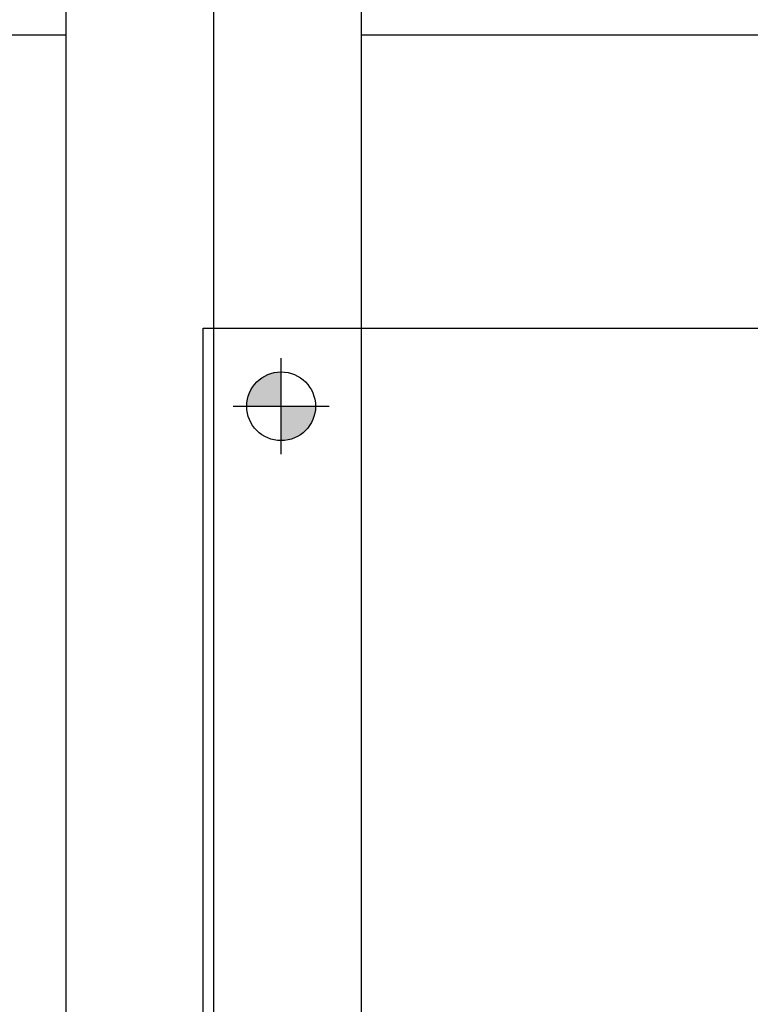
# Model space of a CAD drawing. Extents: x -7650383 to 4934791, y -114316 to 1826789.
# Tile 164 of 256: x 2134518 to 2134696, y 45505 to 45745. Entities that reach past the tile are written whole.
import ezdxf

# ---------------------------------------------------------------- set-up
doc = ezdxf.new("R2010")
doc.units = 0
doc.header["$LTSCALE"] = 800
doc.header["$MEASUREMENT"] = 0
doc.layers.add('KEY PLAN', color=251, linetype='CONTINUOUS')

# ---------------------------------------------------------------- blocks, each defined once
blk = doc.blocks.new('UTCOMBINE')
at = {"layer": 'KEY PLAN'}
h = blk.add_hatch(color=256, dxfattribs=at)
h.paths.add_polyline_path([(-706805.42, 43063.09), (-706797.03, 43063.09), (-706797.03, 43071.47, 0.414214)])
h.paths.add_polyline_path([(-706788.65, 43063.09), (-706797.03, 43063.09), (-706797.03, 43054.71, 0.414214)])
h = blk.add_hatch(color=256, dxfattribs=at)
h.paths.add_polyline_path([(-706805.42, 43063.09), (-706797.03, 43063.09), (-706797.03, 43071.47, 0.414214)])
h.paths.add_polyline_path([(-706788.65, 43063.09), (-706797.03, 43063.09), (-706797.03, 43054.71, 0.414214)])
h = blk.add_hatch(color=256, dxfattribs=at)
h.paths.add_polyline_path([(-706805.42, 43063.09), (-706797.03, 43063.09), (-706797.03, 43071.47, 0.414214)])
h.paths.add_polyline_path([(-706788.65, 43063.09), (-706797.03, 43063.09), (-706797.03, 43054.71, 0.414214)])
h = blk.add_hatch(color=256, dxfattribs=at)
h.paths.add_polyline_path([(-706805.42, 43063.09), (-706797.03, 43063.09), (-706797.03, 43071.47, 0.414214)])
h.paths.add_polyline_path([(-706788.65, 43063.09), (-706797.03, 43063.09), (-706797.03, 43054.71, 0.414214)])
h = blk.add_hatch(color=256, dxfattribs=at)
h.paths.add_polyline_path([(-706805.42, 43063.09), (-706797.03, 43063.09), (-706797.03, 43071.47, 0.414214)])
h.paths.add_polyline_path([(-706788.65, 43063.09), (-706797.03, 43063.09), (-706797.03, 43054.71, 0.414214)])
h = blk.add_hatch(color=256, dxfattribs=at)
h.paths.add_polyline_path([(-706805.42, 43063.09), (-706797.03, 43063.09), (-706797.03, 43071.47, 0.414214)])
h.paths.add_polyline_path([(-706788.65, 43063.09), (-706797.03, 43063.09), (-706797.03, 43054.71, 0.414214)])
h = blk.add_hatch(color=256, dxfattribs=at)
h.paths.add_polyline_path([(-706805.42, 43063.09), (-706797.03, 43063.09), (-706797.03, 43071.47, 0.414214)])
h.paths.add_polyline_path([(-706788.65, 43063.09), (-706797.03, 43063.09), (-706797.03, 43054.71, 0.414214)])
h = blk.add_hatch(color=256, dxfattribs=at)
h.paths.add_polyline_path([(-706805.42, 43063.09), (-706797.03, 43063.09), (-706797.03, 43071.47, 0.414214)])
h.paths.add_polyline_path([(-706788.65, 43063.09), (-706797.03, 43063.09), (-706797.03, 43054.71, 0.414214)])
h = blk.add_hatch(color=256, dxfattribs=at)
h.paths.add_polyline_path([(-706805.42, 43063.09), (-706797.03, 43063.09), (-706797.03, 43071.47, 0.414214)])
h.paths.add_polyline_path([(-706788.65, 43063.09), (-706797.03, 43063.09), (-706797.03, 43054.71, 0.414214)])
h = blk.add_hatch(color=256, dxfattribs=at)
h.paths.add_polyline_path([(-706805.42, 43063.09), (-706797.03, 43063.09), (-706797.03, 43071.47, 0.414214)])
h.paths.add_polyline_path([(-706788.65, 43063.09), (-706797.03, 43063.09), (-706797.03, 43054.71, 0.414214)])
h = blk.add_hatch(color=256, dxfattribs=at)
h.paths.add_polyline_path([(-706805.42, 43063.09), (-706797.03, 43063.09), (-706797.03, 43071.47, 0.414214)])
h.paths.add_polyline_path([(-706788.65, 43063.09), (-706797.03, 43063.09), (-706797.03, 43054.71, 0.414214)])
h = blk.add_hatch(color=256, dxfattribs=at)
h.paths.add_polyline_path([(-706805.42, 43063.09), (-706797.03, 43063.09), (-706797.03, 43071.47, 0.414214)])
h.paths.add_polyline_path([(-706788.65, 43063.09), (-706797.03, 43063.09), (-706797.03, 43054.71, 0.414214)])
h = blk.add_hatch(color=256, dxfattribs=at)
h.paths.add_polyline_path([(-706805.42, 43063.09), (-706797.03, 43063.09), (-706797.03, 43071.47, 0.414214)])
h.paths.add_polyline_path([(-706788.65, 43063.09), (-706797.03, 43063.09), (-706797.03, 43054.71, 0.414214)])
h = blk.add_hatch(color=256, dxfattribs=at)
h.paths.add_polyline_path([(-706805.42, 43063.09), (-706797.03, 43063.09), (-706797.03, 43071.47, 0.414214)])
h.paths.add_polyline_path([(-706788.65, 43063.09), (-706797.03, 43063.09), (-706797.03, 43054.71, 0.414214)])
h = blk.add_hatch(color=256, dxfattribs=at)
h.paths.add_polyline_path([(-706805.42, 43063.09), (-706797.03, 43063.09), (-706797.03, 43071.47, 0.414214)])
h.paths.add_polyline_path([(-706788.65, 43063.09), (-706797.03, 43063.09), (-706797.03, 43054.71, 0.414214)])
h = blk.add_hatch(color=256, dxfattribs=at)
h.paths.add_polyline_path([(-706805.42, 43063.09), (-706797.03, 43063.09), (-706797.03, 43071.47, 0.414214)])
h.paths.add_polyline_path([(-706788.65, 43063.09), (-706797.03, 43063.09), (-706797.03, 43054.71, 0.414214)])
h = blk.add_hatch(color=256, dxfattribs=at)
h.paths.add_polyline_path([(-706805.42, 43063.09), (-706797.03, 43063.09), (-706797.03, 43071.47, 0.414214)])
h.paths.add_polyline_path([(-706788.65, 43063.09), (-706797.03, 43063.09), (-706797.03, 43054.71, 0.414214)])
h = blk.add_hatch(color=256, dxfattribs=at)
h.paths.add_polyline_path([(-706805.42, 43063.09), (-706797.03, 43063.09), (-706797.03, 43071.47, 0.414214)])
h.paths.add_polyline_path([(-706788.65, 43063.09), (-706797.03, 43063.09), (-706797.03, 43054.71, 0.414214)])
h = blk.add_hatch(color=256, dxfattribs=at)
h.paths.add_polyline_path([(-706805.42, 43063.09), (-706797.03, 43063.09), (-706797.03, 43071.47, 0.414214)])
h.paths.add_polyline_path([(-706788.65, 43063.09), (-706797.03, 43063.09), (-706797.03, 43054.71, 0.414214)])
h = blk.add_hatch(color=256, dxfattribs=at)
h.paths.add_polyline_path([(-706805.42, 43063.09), (-706797.03, 43063.09), (-706797.03, 43071.47, 0.414214)])
h.paths.add_polyline_path([(-706788.65, 43063.09), (-706797.03, 43063.09), (-706797.03, 43054.71, 0.414214)])
h = blk.add_hatch(color=256, dxfattribs=at)
h.paths.add_polyline_path([(-706805.42, 43063.09), (-706797.03, 43063.09), (-706797.03, 43071.47, 0.414214)])
h.paths.add_polyline_path([(-706788.65, 43063.09), (-706797.03, 43063.09), (-706797.03, 43054.71, 0.414214)])
h = blk.add_hatch(color=256, dxfattribs=at)
h.paths.add_polyline_path([(-706805.42, 43063.09), (-706797.03, 43063.09), (-706797.03, 43071.47, 0.414214)])
h.paths.add_polyline_path([(-706788.65, 43063.09), (-706797.03, 43063.09), (-706797.03, 43054.71, 0.414214)])
h = blk.add_hatch(color=256, dxfattribs=at)
h.paths.add_polyline_path([(-706805.42, 43063.09), (-706797.03, 43063.09), (-706797.03, 43071.47, 0.414214)])
h.paths.add_polyline_path([(-706788.65, 43063.09), (-706797.03, 43063.09), (-706797.03, 43054.71, 0.414214)])
h = blk.add_hatch(color=256, dxfattribs=at)
h.paths.add_polyline_path([(-706805.42, 43063.09), (-706797.03, 43063.09), (-706797.03, 43071.47, 0.414214)])
h.paths.add_polyline_path([(-706788.65, 43063.09), (-706797.03, 43063.09), (-706797.03, 43054.71, 0.414214)])
h = blk.add_hatch(color=256, dxfattribs=at)
h.paths.add_polyline_path([(-706805.42, 43063.09), (-706797.03, 43063.09), (-706797.03, 43071.47, 0.414214)])
h.paths.add_polyline_path([(-706788.65, 43063.09), (-706797.03, 43063.09), (-706797.03, 43054.71, 0.414214)])
h = blk.add_hatch(color=256, dxfattribs=at)
h.paths.add_polyline_path([(-706805.42, 43063.09), (-706797.03, 43063.09), (-706797.03, 43071.47, 0.414214)])
h.paths.add_polyline_path([(-706788.65, 43063.09), (-706797.03, 43063.09), (-706797.03, 43054.71, 0.414214)])
h = blk.add_hatch(color=256, dxfattribs=at)
h.paths.add_polyline_path([(-706805.42, 43063.09), (-706797.03, 43063.09), (-706797.03, 43071.47, 0.414214)])
h.paths.add_polyline_path([(-706788.65, 43063.09), (-706797.03, 43063.09), (-706797.03, 43054.71, 0.414214)])
h = blk.add_hatch(color=256, dxfattribs=at)
h.paths.add_polyline_path([(-706805.42, 43063.09), (-706797.03, 43063.09), (-706797.03, 43071.47, 0.414214)])
h.paths.add_polyline_path([(-706788.65, 43063.09), (-706797.03, 43063.09), (-706797.03, 43054.71, 0.414214)])
h = blk.add_hatch(color=256, dxfattribs=at)
h.paths.add_polyline_path([(-706805.42, 43063.09), (-706797.03, 43063.09), (-706797.03, 43071.47, 0.414214)])
h.paths.add_polyline_path([(-706788.65, 43063.09), (-706797.03, 43063.09), (-706797.03, 43054.71, 0.414214)])
h = blk.add_hatch(color=256, dxfattribs=at)
h.paths.add_polyline_path([(-706805.42, 43063.09), (-706797.03, 43063.09), (-706797.03, 43071.47, 0.414214)])
h.paths.add_polyline_path([(-706788.65, 43063.09), (-706797.03, 43063.09), (-706797.03, 43054.71, 0.414214)])
h = blk.add_hatch(color=256, dxfattribs=at)
h.paths.add_polyline_path([(-706805.42, 43063.09), (-706797.03, 43063.09), (-706797.03, 43071.47, 0.414214)])
h.paths.add_polyline_path([(-706788.65, 43063.09), (-706797.03, 43063.09), (-706797.03, 43054.71, 0.414214)])
h = blk.add_hatch(color=256, dxfattribs=at)
h.paths.add_polyline_path([(-706805.42, 43063.09), (-706797.03, 43063.09), (-706797.03, 43071.47, 0.414214)])
h.paths.add_polyline_path([(-706788.65, 43063.09), (-706797.03, 43063.09), (-706797.03, 43054.71, 0.414214)])
h = blk.add_hatch(color=256, dxfattribs=at)
h.paths.add_polyline_path([(-706805.42, 43063.09), (-706797.03, 43063.09), (-706797.03, 43071.47, 0.414214)])
h.paths.add_polyline_path([(-706788.65, 43063.09), (-706797.03, 43063.09), (-706797.03, 43054.71, 0.414214)])
h = blk.add_hatch(color=256, dxfattribs=at)
h.paths.add_polyline_path([(-706805.42, 43063.09), (-706797.03, 43063.09), (-706797.03, 43071.47, 0.414214)])
h.paths.add_polyline_path([(-706788.65, 43063.09), (-706797.03, 43063.09), (-706797.03, 43054.71, 0.414214)])
h = blk.add_hatch(color=256, dxfattribs=at)
h.paths.add_polyline_path([(-706805.42, 43063.09), (-706797.03, 43063.09), (-706797.03, 43071.47, 0.414214)])
h.paths.add_polyline_path([(-706788.65, 43063.09), (-706797.03, 43063.09), (-706797.03, 43054.71, 0.414214)])
h = blk.add_hatch(color=256, dxfattribs=at)
h.paths.add_polyline_path([(-706805.42, 43063.09), (-706797.03, 43063.09), (-706797.03, 43071.47, 0.414214)])
h.paths.add_polyline_path([(-706788.65, 43063.09), (-706797.03, 43063.09), (-706797.03, 43054.71, 0.414214)])
h = blk.add_hatch(color=256, dxfattribs=at)
h.paths.add_polyline_path([(-706805.42, 43063.09), (-706797.03, 43063.09), (-706797.03, 43071.47, 0.414214)])
h.paths.add_polyline_path([(-706788.65, 43063.09), (-706797.03, 43063.09), (-706797.03, 43054.71, 0.414214)])
h = blk.add_hatch(color=256, dxfattribs=at)
h.paths.add_polyline_path([(-706805.42, 43063.09), (-706797.03, 43063.09), (-706797.03, 43071.47, 0.414214)])
h.paths.add_polyline_path([(-706788.65, 43063.09), (-706797.03, 43063.09), (-706797.03, 43054.71, 0.414214)])
h = blk.add_hatch(color=256, dxfattribs=at)
h.paths.add_polyline_path([(-706805.42, 43063.09), (-706797.03, 43063.09), (-706797.03, 43071.47, 0.414214)])
h.paths.add_polyline_path([(-706788.65, 43063.09), (-706797.03, 43063.09), (-706797.03, 43054.71, 0.414214)])
h = blk.add_hatch(color=256, dxfattribs=at)
h.paths.add_polyline_path([(-706805.42, 43063.09), (-706797.03, 43063.09), (-706797.03, 43071.47, 0.414214)])
h.paths.add_polyline_path([(-706788.65, 43063.09), (-706797.03, 43063.09), (-706797.03, 43054.71, 0.414214)])
h = blk.add_hatch(color=256, dxfattribs=at)
h.paths.add_polyline_path([(-706805.42, 43063.09), (-706797.03, 43063.09), (-706797.03, 43071.47, 0.414214)])
h.paths.add_polyline_path([(-706788.65, 43063.09), (-706797.03, 43063.09), (-706797.03, 43054.71, 0.414214)])
h = blk.add_hatch(color=256, dxfattribs=at)
h.paths.add_polyline_path([(-706805.42, 43063.09), (-706797.03, 43063.09), (-706797.03, 43071.47, 0.414214)])
h.paths.add_polyline_path([(-706788.65, 43063.09), (-706797.03, 43063.09), (-706797.03, 43054.71, 0.414214)])
h = blk.add_hatch(color=256, dxfattribs=at)
h.paths.add_polyline_path([(-706805.42, 43063.09), (-706797.03, 43063.09), (-706797.03, 43071.47, 0.414214)])
h.paths.add_polyline_path([(-706788.65, 43063.09), (-706797.03, 43063.09), (-706797.03, 43054.71, 0.414214)])
h = blk.add_hatch(color=256, dxfattribs=at)
h.paths.add_polyline_path([(-706805.42, 43063.09), (-706797.03, 43063.09), (-706797.03, 43071.47, 0.414214)])
h.paths.add_polyline_path([(-706788.65, 43063.09), (-706797.03, 43063.09), (-706797.03, 43054.71, 0.414214)])
h = blk.add_hatch(color=256, dxfattribs=at)
h.paths.add_polyline_path([(-706805.42, 43063.09), (-706797.03, 43063.09), (-706797.03, 43071.47, 0.414214)])
h.paths.add_polyline_path([(-706788.65, 43063.09), (-706797.03, 43063.09), (-706797.03, 43054.71, 0.414214)])
h = blk.add_hatch(color=256, dxfattribs=at)
h.paths.add_polyline_path([(-706805.42, 43063.09), (-706797.03, 43063.09), (-706797.03, 43071.47, 0.414214)])
h.paths.add_polyline_path([(-706788.65, 43063.09), (-706797.03, 43063.09), (-706797.03, 43054.71, 0.414214)])
h = blk.add_hatch(color=256, dxfattribs=at)
h.paths.add_polyline_path([(-706805.42, 43063.09), (-706797.03, 43063.09), (-706797.03, 43071.47, 0.414214)])
h.paths.add_polyline_path([(-706788.65, 43063.09), (-706797.03, 43063.09), (-706797.03, 43054.71, 0.414214)])
h = blk.add_hatch(color=256, dxfattribs=at)
h.paths.add_polyline_path([(-706805.42, 43063.09), (-706797.03, 43063.09), (-706797.03, 43071.47, 0.414214)])
h.paths.add_polyline_path([(-706788.65, 43063.09), (-706797.03, 43063.09), (-706797.03, 43054.71, 0.414214)])
h = blk.add_hatch(color=256, dxfattribs=at)
h.paths.add_polyline_path([(-706805.42, 43063.09), (-706797.03, 43063.09), (-706797.03, 43071.47, 0.414214)])
h.paths.add_polyline_path([(-706788.65, 43063.09), (-706797.03, 43063.09), (-706797.03, 43054.71, 0.414214)])
h = blk.add_hatch(color=256, dxfattribs=at)
h.paths.add_polyline_path([(-706805.42, 43063.09), (-706797.03, 43063.09), (-706797.03, 43071.47, 0.414214)])
h.paths.add_polyline_path([(-706788.65, 43063.09), (-706797.03, 43063.09), (-706797.03, 43054.71, 0.414214)])
h = blk.add_hatch(color=256, dxfattribs=at)
h.paths.add_polyline_path([(-706805.42, 43063.09), (-706797.03, 43063.09), (-706797.03, 43071.47, 0.414214)])
h.paths.add_polyline_path([(-706788.65, 43063.09), (-706797.03, 43063.09), (-706797.03, 43054.71, 0.414214)])
h = blk.add_hatch(color=256, dxfattribs=at)
h.paths.add_polyline_path([(-706805.42, 43063.09), (-706797.03, 43063.09), (-706797.03, 43071.47, 0.414214)])
h.paths.add_polyline_path([(-706788.65, 43063.09), (-706797.03, 43063.09), (-706797.03, 43054.71, 0.414214)])
h = blk.add_hatch(color=256, dxfattribs=at)
h.paths.add_polyline_path([(-706805.42, 43063.09), (-706797.03, 43063.09), (-706797.03, 43071.47, 0.414214)])
h.paths.add_polyline_path([(-706788.65, 43063.09), (-706797.03, 43063.09), (-706797.03, 43054.71, 0.414214)])
h = blk.add_hatch(color=256, dxfattribs=at)
h.paths.add_polyline_path([(-706805.42, 43063.09), (-706797.03, 43063.09), (-706797.03, 43071.47, 0.414214)])
h.paths.add_polyline_path([(-706788.65, 43063.09), (-706797.03, 43063.09), (-706797.03, 43054.71, 0.414214)])
h = blk.add_hatch(color=256, dxfattribs=at)
h.paths.add_polyline_path([(-706805.42, 43063.09), (-706797.03, 43063.09), (-706797.03, 43071.47, 0.414214)])
h.paths.add_polyline_path([(-706788.65, 43063.09), (-706797.03, 43063.09), (-706797.03, 43054.71, 0.414214)])
h = blk.add_hatch(color=256, dxfattribs=at)
h.paths.add_polyline_path([(-706805.42, 43063.09), (-706797.03, 43063.09), (-706797.03, 43071.47, 0.414214)])
h.paths.add_polyline_path([(-706788.65, 43063.09), (-706797.03, 43063.09), (-706797.03, 43054.71, 0.414214)])
h = blk.add_hatch(color=256, dxfattribs=at)
h.paths.add_polyline_path([(-706805.42, 43063.09), (-706797.03, 43063.09), (-706797.03, 43071.47, 0.414214)])
h.paths.add_polyline_path([(-706788.65, 43063.09), (-706797.03, 43063.09), (-706797.03, 43054.71, 0.414214)])
h = blk.add_hatch(color=256, dxfattribs=at)
h.paths.add_polyline_path([(-706805.42, 43063.09), (-706797.03, 43063.09), (-706797.03, 43071.47, 0.414214)])
h.paths.add_polyline_path([(-706788.65, 43063.09), (-706797.03, 43063.09), (-706797.03, 43054.71, 0.414214)])
h = blk.add_hatch(color=256, dxfattribs=at)
h.paths.add_polyline_path([(-706805.42, 43063.09), (-706797.03, 43063.09), (-706797.03, 43071.47, 0.414214)])
h.paths.add_polyline_path([(-706788.65, 43063.09), (-706797.03, 43063.09), (-706797.03, 43054.71, 0.414214)])
h = blk.add_hatch(color=256, dxfattribs=at)
h.paths.add_polyline_path([(-706805.42, 43063.09), (-706797.03, 43063.09), (-706797.03, 43071.47, 0.414214)])
h.paths.add_polyline_path([(-706788.65, 43063.09), (-706797.03, 43063.09), (-706797.03, 43054.71, 0.414214)])
h = blk.add_hatch(color=256, dxfattribs=at)
h.paths.add_polyline_path([(-706805.42, 43063.09), (-706797.03, 43063.09), (-706797.03, 43071.47, 0.414214)])
h.paths.add_polyline_path([(-706788.65, 43063.09), (-706797.03, 43063.09), (-706797.03, 43054.71, 0.414214)])
h = blk.add_hatch(color=256, dxfattribs=at)
h.paths.add_polyline_path([(-706805.42, 43063.09), (-706797.03, 43063.09), (-706797.03, 43071.47, 0.414214)])
h.paths.add_polyline_path([(-706788.65, 43063.09), (-706797.03, 43063.09), (-706797.03, 43054.71, 0.414214)])
h = blk.add_hatch(color=256, dxfattribs=at)
h.paths.add_polyline_path([(-706805.42, 43063.09), (-706797.03, 43063.09), (-706797.03, 43071.47, 0.414214)])
h.paths.add_polyline_path([(-706788.65, 43063.09), (-706797.03, 43063.09), (-706797.03, 43054.71, 0.414214)])
h = blk.add_hatch(color=256, dxfattribs=at)
h.paths.add_polyline_path([(-706805.42, 43063.09), (-706797.03, 43063.09), (-706797.03, 43071.47, 0.414214)])
h.paths.add_polyline_path([(-706788.65, 43063.09), (-706797.03, 43063.09), (-706797.03, 43054.71, 0.414214)])
for p, q in [((-706780.62, 44536.22, 0), (-706780.62, 42926.93, 0)), ((-706780.62, 44373.62, 0), (-706780.62, 42844.98, 0)), ((-706816.62, 44029.91, 0), (-706816.62, 42927.56, 0)), ((-706744.62, 44029.91, 0), (-706744.62, 42927.56, 0)), ((-706744.62, 44029.91, 0), (-706744.62, 42927.56, 0)), ((-706744.62, 44029.91, 0), (-706744.62, 42927.56, 0)), ((-706744.62, 44029.91, 0), (-706744.62, 42927.56, 0)), ((-706777.98, 43348.86, 0), (-706777.98, 43044.04, 0)), ((-706777.98, 43348.86, 0), (-706777.98, 43044.04, 0)), ((-706777.98, 43348.86, 0), (-706777.98, 43044.04, 0)), ((-706777.98, 43348.86, 0), (-706777.98, 43044.04, 0)), ((-706777.98, 43348.86, 0), (-706777.98, 43044.04, 0)), ((-706777.98, 43348.86, 0), (-706777.98, 43044.04, 0)), ((-706777.98, 43348.86, 0), (-706777.98, 43044.04, 0)), ((-706777.98, 43348.86, 0), (-706777.98, 43044.04, 0)), ((-706777.98, 43348.86, 0), (-706777.98, 43044.04, 0)), ((-706777.98, 43348.86, 0), (-706777.98, 43044.04, 0)), ((-706777.98, 43348.86, 0), (-706777.98, 43044.04, 0)), ((-706777.98, 43348.86, 0), (-706777.98, 43044.04, 0)), ((-706777.98, 43348.86, 0), (-706777.98, 43044.04, 0)), ((-706777.98, 43348.86, 0), (-706777.98, 43044.04, 0)), ((-706777.98, 43348.86, 0), (-706777.98, 43044.04, 0)), ((-706777.98, 43348.86, 0), (-706777.98, 43044.04, 0)), ((-706777.98, 43348.86, 0), (-706777.98, 43044.04, 0)), ((-706777.98, 43348.86, 0), (-706777.98, 43044.04, 0)), ((-706777.98, 43348.86, 0), (-706777.98, 43044.04, 0)), ((-706777.98, 43348.86, 0), (-706777.98, 43044.04, 0)), ((-706777.98, 43348.86, 0), (-706777.98, 43044.04, 0)), ((-706777.98, 43348.86, 0), (-706777.98, 43044.04, 0)), ((-706777.98, 43348.86, 0), (-706777.98, 43044.04, 0)), ((-706777.98, 43348.86, 0), (-706777.98, 43044.04, 0)), ((-706777.98, 43348.86, 0), (-706777.98, 43044.04, 0)), ((-706777.98, 43348.86, 0), (-706777.98, 43044.04, 0)), ((-706777.98, 43348.86, 0), (-706777.98, 43044.04, 0)), ((-706777.98, 43348.86, 0), (-706777.98, 43044.04, 0)), ((-706777.98, 43348.86, 0), (-706777.98, 43044.04, 0)), ((-706777.98, 43348.86, 0), (-706777.98, 43044.04, 0)), ((-706777.98, 43348.86, 0), (-706777.98, 43044.04, 0)), ((-706777.98, 43348.86, 0), (-706777.98, 43044.04, 0)), ((-706777.98, 43348.86, 0), (-706777.98, 43044.04, 0)), ((-706777.98, 43348.86, 0), (-706777.98, 43044.04, 0)), ((-706777.98, 43348.86, 0), (-706777.98, 43044.04, 0)), ((-706777.98, 43348.86, 0), (-706777.98, 43044.04, 0)), ((-706777.98, 43348.86, 0), (-706777.98, 43044.04, 0)), ((-706777.98, 43348.86, 0), (-706777.98, 43044.04, 0)), ((-706777.98, 43348.86, 0), (-706777.98, 43044.04, 0)), ((-706777.98, 43348.86, 0), (-706777.98, 43044.04, 0)), ((-706777.98, 43348.86, 0), (-706777.98, 43044.04, 0)), ((-706777.98, 43348.86, 0), (-706777.98, 43044.04, 0)), ((-706777.98, 43348.86, 0), (-706777.98, 43044.04, 0)), ((-706777.98, 43348.86, 0), (-706777.98, 43044.04, 0)), ((-706777.98, 43348.86, 0), (-706777.98, 43044.04, 0)), ((-706777.98, 43348.86, 0), (-706777.98, 43044.04, 0)), ((-706777.98, 43348.86, 0), (-706777.98, 43044.04, 0)), ((-706777.98, 43348.86, 0), (-706777.98, 43044.04, 0)), ((-706777.98, 43348.86, 0), (-706777.98, 43044.04, 0)), ((-706777.98, 43348.86, 0), (-706777.98, 43044.04, 0)), ((-706777.98, 43348.86, 0), (-706777.98, 43044.04, 0)), ((-706777.98, 43348.86, 0), (-706777.98, 43044.04, 0)), ((-706777.98, 43348.86, 0), (-706777.98, 43044.04, 0)), ((-706777.98, 43348.86, 0), (-706777.98, 43044.04, 0)), ((-706777.98, 43348.86, 0), (-706777.98, 43044.04, 0)), ((-706777.98, 43348.86, 0), (-706777.98, 43044.04, 0)), ((-706777.98, 43348.86, 0), (-706777.98, 43044.04, 0)), ((-706777.98, 43348.86, 0), (-706777.98, 43044.04, 0)), ((-706777.98, 43348.86, 0), (-706777.98, 43044.04, 0)), ((-706777.98, 43348.86, 0), (-706777.98, 43044.04, 0)), ((-706777.98, 43348.86, 0), (-706777.98, 43044.04, 0)), ((-706777.98, 43348.86, 0), (-706777.98, 43044.04, 0)), ((-706777.98, 43348.86, 0), (-706777.98, 43044.04, 0)), ((-706777.98, 43348.86, 0), (-706777.98, 43044.04, 0)), ((-706797.03, 43074.81, 0), (-706797.03, 43051.37, 0)), ((-706797.03, 43074.81, 0), (-706797.03, 43051.37, 0)), ((-706797.03, 43074.81, 0), (-706797.03, 43051.37, 0)), ((-706797.03, 43074.81, 0), (-706797.03, 43051.37, 0)), ((-706797.03, 43074.81, 0), (-706797.03, 43051.37, 0)), ((-706797.03, 43074.81, 0), (-706797.03, 43051.37, 0)), ((-706797.03, 43074.81, 0), (-706797.03, 43051.37, 0)), ((-706797.03, 43074.81, 0), (-706797.03, 43051.37, 0)), ((-706797.03, 43074.81, 0), (-706797.03, 43051.37, 0)), ((-706797.03, 43074.81, 0), (-706797.03, 43051.37, 0)), ((-706797.03, 43074.81, 0), (-706797.03, 43051.37, 0)), ((-706797.03, 43074.81, 0), (-706797.03, 43051.37, 0)), ((-706797.03, 43074.81, 0), (-706797.03, 43051.37, 0)), ((-706797.03, 43074.81, 0), (-706797.03, 43051.37, 0)), ((-706797.03, 43074.81, 0), (-706797.03, 43051.37, 0)), ((-706797.03, 43074.81, 0), (-706797.03, 43051.37, 0)), ((-706797.03, 43074.81, 0), (-706797.03, 43051.37, 0)), ((-706797.03, 43074.81, 0), (-706797.03, 43051.37, 0)), ((-706797.03, 43074.81, 0), (-706797.03, 43051.37, 0)), ((-706797.03, 43074.81, 0), (-706797.03, 43051.37, 0)), ((-706797.03, 43074.81, 0), (-706797.03, 43051.37, 0)), ((-706797.03, 43074.81, 0), (-706797.03, 43051.37, 0)), ((-706797.03, 43074.81, 0), (-706797.03, 43051.37, 0)), ((-706797.03, 43074.81, 0), (-706797.03, 43051.37, 0)), ((-706797.03, 43074.81, 0), (-706797.03, 43051.37, 0)), ((-706797.03, 43074.81, 0), (-706797.03, 43051.37, 0)), ((-706797.03, 43074.81, 0), (-706797.03, 43051.37, 0)), ((-706797.03, 43074.81, 0), (-706797.03, 43051.37, 0)), ((-706797.03, 43074.81, 0), (-706797.03, 43051.37, 0)), ((-706797.03, 43074.81, 0), (-706797.03, 43051.37, 0)), ((-706797.03, 43074.81, 0), (-706797.03, 43051.37, 0)), ((-706797.03, 43074.81, 0), (-706797.03, 43051.37, 0)), ((-706797.03, 43074.81, 0), (-706797.03, 43051.37, 0)), ((-706797.03, 43074.81, 0), (-706797.03, 43051.37, 0)), ((-706797.03, 43074.81, 0), (-706797.03, 43051.37, 0)), ((-706797.03, 43074.81, 0), (-706797.03, 43051.37, 0)), ((-706797.03, 43074.81, 0), (-706797.03, 43051.37, 0)), ((-706797.03, 43074.81, 0), (-706797.03, 43051.37, 0)), ((-706797.03, 43074.81, 0), (-706797.03, 43051.37, 0)), ((-706797.03, 43074.81, 0), (-706797.03, 43051.37, 0)), ((-706797.03, 43074.81, 0), (-706797.03, 43051.37, 0)), ((-706797.03, 43074.81, 0), (-706797.03, 43051.37, 0)), ((-706797.03, 43074.81, 0), (-706797.03, 43051.37, 0)), ((-706797.03, 43074.81, 0), (-706797.03, 43051.37, 0)), ((-706797.03, 43074.81, 0), (-706797.03, 43051.37, 0)), ((-706797.03, 43074.81, 0), (-706797.03, 43051.37, 0)), ((-706797.03, 43074.81, 0), (-706797.03, 43051.37, 0)), ((-706797.03, 43074.81, 0), (-706797.03, 43051.37, 0)), ((-706797.03, 43074.81, 0), (-706797.03, 43051.37, 0)), ((-706797.03, 43074.81, 0), (-706797.03, 43051.37, 0)), ((-706797.03, 43074.81, 0), (-706797.03, 43051.37, 0)), ((-706797.03, 43074.81, 0), (-706797.03, 43051.37, 0)), ((-706797.03, 43074.81, 0), (-706797.03, 43051.37, 0)), ((-706797.03, 43074.81, 0), (-706797.03, 43051.37, 0)), ((-706797.03, 43074.81, 0), (-706797.03, 43051.37, 0)), ((-706797.03, 43074.81, 0), (-706797.03, 43051.37, 0)), ((-706797.03, 43074.81, 0), (-706797.03, 43051.37, 0)), ((-706797.03, 43074.81, 0), (-706797.03, 43051.37, 0)), ((-706797.03, 43074.81, 0), (-706797.03, 43051.37, 0)), ((-706797.03, 43074.81, 0), (-706797.03, 43051.37, 0)), ((-706797.03, 43074.81, 0), (-706797.03, 43051.37, 0)), ((-706797.03, 43074.81, 0), (-706797.03, 43051.37, 0)), ((-706797.03, 43074.81, 0), (-706797.03, 43051.37, 0)), ((-706797.03, 43074.81, 0), (-706797.03, 43051.37, 0)), ((-706785.32, 43063.09, 0), (-706808.75, 43063.09, 0)), ((-706785.32, 43063.09, 0), (-706808.75, 43063.09, 0)), ((-706785.32, 43063.09, 0), (-706808.75, 43063.09, 0)), ((-706785.32, 43063.09, 0), (-706808.75, 43063.09, 0)), ((-706785.32, 43063.09, 0), (-706808.75, 43063.09, 0)), ((-706785.32, 43063.09, 0), (-706808.75, 43063.09, 0)), ((-706785.32, 43063.09, 0), (-706808.75, 43063.09, 0)), ((-706785.32, 43063.09, 0), (-706808.75, 43063.09, 0)), ((-706785.32, 43063.09, 0), (-706808.75, 43063.09, 0)), ((-706785.32, 43063.09, 0), (-706808.75, 43063.09, 0)), ((-706785.32, 43063.09, 0), (-706808.75, 43063.09, 0)), ((-706785.32, 43063.09, 0), (-706808.75, 43063.09, 0)), ((-706785.32, 43063.09, 0), (-706808.75, 43063.09, 0)), ((-706785.32, 43063.09, 0), (-706808.75, 43063.09, 0)), ((-706785.32, 43063.09, 0), (-706808.75, 43063.09, 0)), ((-706785.32, 43063.09, 0), (-706808.75, 43063.09, 0)), ((-706785.32, 43063.09, 0), (-706808.75, 43063.09, 0)), ((-706785.32, 43063.09, 0), (-706808.75, 43063.09, 0)), ((-706785.32, 43063.09, 0), (-706808.75, 43063.09, 0)), ((-706785.32, 43063.09, 0), (-706808.75, 43063.09, 0)), ((-706785.32, 43063.09, 0), (-706808.75, 43063.09, 0)), ((-706785.32, 43063.09, 0), (-706808.75, 43063.09, 0)), ((-706785.32, 43063.09, 0), (-706808.75, 43063.09, 0)), ((-706785.32, 43063.09, 0), (-706808.75, 43063.09, 0)), ((-706785.32, 43063.09, 0), (-706808.75, 43063.09, 0)), ((-706785.32, 43063.09, 0), (-706808.75, 43063.09, 0)), ((-706785.32, 43063.09, 0), (-706808.75, 43063.09, 0)), ((-706785.32, 43063.09, 0), (-706808.75, 43063.09, 0)), ((-706785.32, 43063.09, 0), (-706808.75, 43063.09, 0)), ((-706785.32, 43063.09, 0), (-706808.75, 43063.09, 0)), ((-706785.32, 43063.09, 0), (-706808.75, 43063.09, 0)), ((-706785.32, 43063.09, 0), (-706808.75, 43063.09, 0)), ((-706785.32, 43063.09, 0), (-706808.75, 43063.09, 0)), ((-706785.32, 43063.09, 0), (-706808.75, 43063.09, 0)), ((-706785.32, 43063.09, 0), (-706808.75, 43063.09, 0)), ((-706785.32, 43063.09, 0), (-706808.75, 43063.09, 0)), ((-706785.32, 43063.09, 0), (-706808.75, 43063.09, 0)), ((-706785.32, 43063.09, 0), (-706808.75, 43063.09, 0)), ((-706785.32, 43063.09, 0), (-706808.75, 43063.09, 0)), ((-706785.32, 43063.09, 0), (-706808.75, 43063.09, 0)), ((-706785.32, 43063.09, 0), (-706808.75, 43063.09, 0)), ((-706785.32, 43063.09, 0), (-706808.75, 43063.09, 0)), ((-706785.32, 43063.09, 0), (-706808.75, 43063.09, 0)), ((-706785.32, 43063.09, 0), (-706808.75, 43063.09, 0)), ((-706785.32, 43063.09, 0), (-706808.75, 43063.09, 0)), ((-706785.32, 43063.09, 0), (-706808.75, 43063.09, 0)), ((-706785.32, 43063.09, 0), (-706808.75, 43063.09, 0)), ((-706785.32, 43063.09, 0), (-706808.75, 43063.09, 0)), ((-706785.32, 43063.09, 0), (-706808.75, 43063.09, 0)), ((-706785.32, 43063.09, 0), (-706808.75, 43063.09, 0)), ((-706785.32, 43063.09, 0), (-706808.75, 43063.09, 0)), ((-706785.32, 43063.09, 0), (-706808.75, 43063.09, 0)), ((-706785.32, 43063.09, 0), (-706808.75, 43063.09, 0)), ((-706785.32, 43063.09, 0), (-706808.75, 43063.09, 0)), ((-706785.32, 43063.09, 0), (-706808.75, 43063.09, 0)), ((-706785.32, 43063.09, 0), (-706808.75, 43063.09, 0)), ((-706785.32, 43063.09, 0), (-706808.75, 43063.09, 0)), ((-706785.32, 43063.09, 0), (-706808.75, 43063.09, 0)), ((-706785.32, 43063.09, 0), (-706808.75, 43063.09, 0)), ((-706785.32, 43063.09, 0), (-706808.75, 43063.09, 0)), ((-706785.32, 43063.09, 0), (-706808.75, 43063.09, 0)), ((-706785.32, 43063.09, 0), (-706808.75, 43063.09, 0)), ((-706785.32, 43063.09, 0), (-706808.75, 43063.09, 0)), ((-706785.32, 43063.09, 0), (-706808.75, 43063.09, 0)), ((-706777.98, 43044.04, 0), (-707082.8, 43044.04, 0)), ((-706777.98, 43044.04, 0), (-707082.8, 43044.04, 0)), ((-706777.98, 43044.04, 0), (-707082.8, 43044.04, 0)), ((-706777.98, 43044.04, 0), (-707082.8, 43044.04, 0)), ((-706777.98, 43044.04, 0), (-707082.8, 43044.04, 0)), ((-706777.98, 43044.04, 0), (-707082.8, 43044.04, 0)), ((-706777.98, 43044.04, 0), (-707082.8, 43044.04, 0)), ((-706777.98, 43044.04, 0), (-707082.8, 43044.04, 0)), ((-706777.98, 43044.04, 0), (-707082.8, 43044.04, 0)), ((-706777.98, 43044.04, 0), (-707082.8, 43044.04, 0)), ((-706777.98, 43044.04, 0), (-707082.8, 43044.04, 0)), ((-706777.98, 43044.04, 0), (-707082.8, 43044.04, 0)), ((-706777.98, 43044.04, 0), (-707082.8, 43044.04, 0)), ((-706777.98, 43044.04, 0), (-707082.8, 43044.04, 0)), ((-706777.98, 43044.04, 0), (-707082.8, 43044.04, 0)), ((-706777.98, 43044.04, 0), (-707082.8, 43044.04, 0)), ((-706777.98, 43044.04, 0), (-707082.8, 43044.04, 0)), ((-706777.98, 43044.04, 0), (-707082.8, 43044.04, 0)), ((-706777.98, 43044.04, 0), (-707082.8, 43044.04, 0)), ((-706777.98, 43044.04, 0), (-707082.8, 43044.04, 0)), ((-706777.98, 43044.04, 0), (-707082.8, 43044.04, 0)), ((-706777.98, 43044.04, 0), (-707082.8, 43044.04, 0)), ((-706777.98, 43044.04, 0), (-707082.8, 43044.04, 0)), ((-706777.98, 43044.04, 0), (-707082.8, 43044.04, 0)), ((-706777.98, 43044.04, 0), (-707082.8, 43044.04, 0)), ((-706777.98, 43044.04, 0), (-707082.8, 43044.04, 0)), ((-706777.98, 43044.04, 0), (-707082.8, 43044.04, 0)), ((-706777.98, 43044.04, 0), (-707082.8, 43044.04, 0)), ((-706777.98, 43044.04, 0), (-707082.8, 43044.04, 0)), ((-706777.98, 43044.04, 0), (-707082.8, 43044.04, 0)), ((-706777.98, 43044.04, 0), (-707082.8, 43044.04, 0)), ((-706777.98, 43044.04, 0), (-707082.8, 43044.04, 0)), ((-706777.98, 43044.04, 0), (-707082.8, 43044.04, 0)), ((-706777.98, 43044.04, 0), (-707082.8, 43044.04, 0)), ((-706777.98, 43044.04, 0), (-707082.8, 43044.04, 0)), ((-706777.98, 43044.04, 0), (-707082.8, 43044.04, 0)), ((-706777.98, 43044.04, 0), (-707082.8, 43044.04, 0)), ((-706777.98, 43044.04, 0), (-707082.8, 43044.04, 0)), ((-706777.98, 43044.04, 0), (-707082.8, 43044.04, 0)), ((-706777.98, 43044.04, 0), (-707082.8, 43044.04, 0)), ((-706777.98, 43044.04, 0), (-707082.8, 43044.04, 0)), ((-706777.98, 43044.04, 0), (-707082.8, 43044.04, 0)), ((-706777.98, 43044.04, 0), (-707082.8, 43044.04, 0)), ((-706777.98, 43044.04, 0), (-707082.8, 43044.04, 0)), ((-706777.98, 43044.04, 0), (-707082.8, 43044.04, 0)), ((-706777.98, 43044.04, 0), (-707082.8, 43044.04, 0)), ((-706777.98, 43044.04, 0), (-707082.8, 43044.04, 0)), ((-706777.98, 43044.04, 0), (-707082.8, 43044.04, 0)), ((-706777.98, 43044.04, 0), (-707082.8, 43044.04, 0)), ((-706777.98, 43044.04, 0), (-707082.8, 43044.04, 0)), ((-706777.98, 43044.04, 0), (-707082.8, 43044.04, 0)), ((-706777.98, 43044.04, 0), (-707082.8, 43044.04, 0)), ((-706777.98, 43044.04, 0), (-707082.8, 43044.04, 0)), ((-706777.98, 43044.04, 0), (-707082.8, 43044.04, 0)), ((-706777.98, 43044.04, 0), (-707082.8, 43044.04, 0)), ((-706777.98, 43044.04, 0), (-707082.8, 43044.04, 0)), ((-706777.98, 43044.04, 0), (-707082.8, 43044.04, 0)), ((-706777.98, 43044.04, 0), (-707082.8, 43044.04, 0)), ((-706777.98, 43044.04, 0), (-707082.8, 43044.04, 0)), ((-706777.98, 43044.04, 0), (-707082.8, 43044.04, 0)), ((-706777.98, 43044.04, 0), (-707082.8, 43044.04, 0)), ((-706777.98, 43044.04, 0), (-707082.8, 43044.04, 0)), ((-706777.98, 43044.04, 0), (-707082.8, 43044.04, 0)), ((-706777.98, 43044.04, 0), (-707082.8, 43044.04, 0)), ((-707022.24, 42972.56, 0), (-706816.62, 42972.56, 0)), ((-706744.62, 42972.56, 0), (-706539, 42972.56, 0))]:
    blk.add_line(p, q, dxfattribs=at)
for centre, radius in [((-706930.39, 43196.45, 0), 361.31), ((-706797.03, 43063.09, 0), 8.38), ((-706797.03, 43063.09, 0), 8.38), ((-706797.03, 43063.09, 0), 8.38), ((-706797.03, 43063.09, 0), 8.38), ((-706797.03, 43063.09, 0), 8.38), ((-706797.03, 43063.09, 0), 8.38), ((-706797.03, 43063.09, 0), 8.38), ((-706797.03, 43063.09, 0), 8.38), ((-706797.03, 43063.09, 0), 8.38), ((-706797.03, 43063.09, 0), 8.38), ((-706797.03, 43063.09, 0), 8.38), ((-706797.03, 43063.09, 0), 8.38), ((-706797.03, 43063.09, 0), 8.38), ((-706797.03, 43063.09, 0), 8.38), ((-706797.03, 43063.09, 0), 8.38), ((-706797.03, 43063.09, 0), 8.38), ((-706797.03, 43063.09, 0), 8.38), ((-706797.03, 43063.09, 0), 8.38), ((-706797.03, 43063.09, 0), 8.38), ((-706797.03, 43063.09, 0), 8.38), ((-706797.03, 43063.09, 0), 8.38), ((-706797.03, 43063.09, 0), 8.38), ((-706797.03, 43063.09, 0), 8.38), ((-706797.03, 43063.09, 0), 8.38), ((-706797.03, 43063.09, 0), 8.38), ((-706797.03, 43063.09, 0), 8.38), ((-706797.03, 43063.09, 0), 8.38), ((-706797.03, 43063.09, 0), 8.38), ((-706797.03, 43063.09, 0), 8.38), ((-706797.03, 43063.09, 0), 8.38), ((-706797.03, 43063.09, 0), 8.38), ((-706797.03, 43063.09, 0), 8.38), ((-706797.03, 43063.09, 0), 8.38), ((-706797.03, 43063.09, 0), 8.38), ((-706797.03, 43063.09, 0), 8.38), ((-706797.03, 43063.09, 0), 8.38), ((-706797.03, 43063.09, 0), 8.38), ((-706797.03, 43063.09, 0), 8.38), ((-706797.03, 43063.09, 0), 8.38), ((-706797.03, 43063.09, 0), 8.38), ((-706797.03, 43063.09, 0), 8.38), ((-706797.03, 43063.09, 0), 8.38), ((-706797.03, 43063.09, 0), 8.38), ((-706797.03, 43063.09, 0), 8.38), ((-706797.03, 43063.09, 0), 8.38), ((-706797.03, 43063.09, 0), 8.38), ((-706797.03, 43063.09, 0), 8.38), ((-706797.03, 43063.09, 0), 8.38), ((-706797.03, 43063.09, 0), 8.38), ((-706797.03, 43063.09, 0), 8.38), ((-706797.03, 43063.09, 0), 8.38), ((-706797.03, 43063.09, 0), 8.38), ((-706797.03, 43063.09, 0), 8.38), ((-706797.03, 43063.09, 0), 8.38), ((-706797.03, 43063.09, 0), 8.38), ((-706797.03, 43063.09, 0), 8.38), ((-706797.03, 43063.09, 0), 8.38), ((-706797.03, 43063.09, 0), 8.38), ((-706797.03, 43063.09, 0), 8.38), ((-706797.03, 43063.09, 0), 8.38), ((-706797.03, 43063.09, 0), 8.38), ((-706797.03, 43063.09, 0), 8.38), ((-706797.03, 43063.09, 0), 8.38), ((-706797.03, 43063.09, 0), 8.38)]:
    blk.add_circle(centre, radius, dxfattribs=at)

msp = doc.modelspace()

# ---------------------------------------------------------------- block references
at = {"layer": 'KEY PLAN', "rotation": 180}
msp.add_blockref('UTCOMBINE', (1427784.7, 88713.58, 0), dxfattribs=at)

doc.saveas('drawing.dxf')
